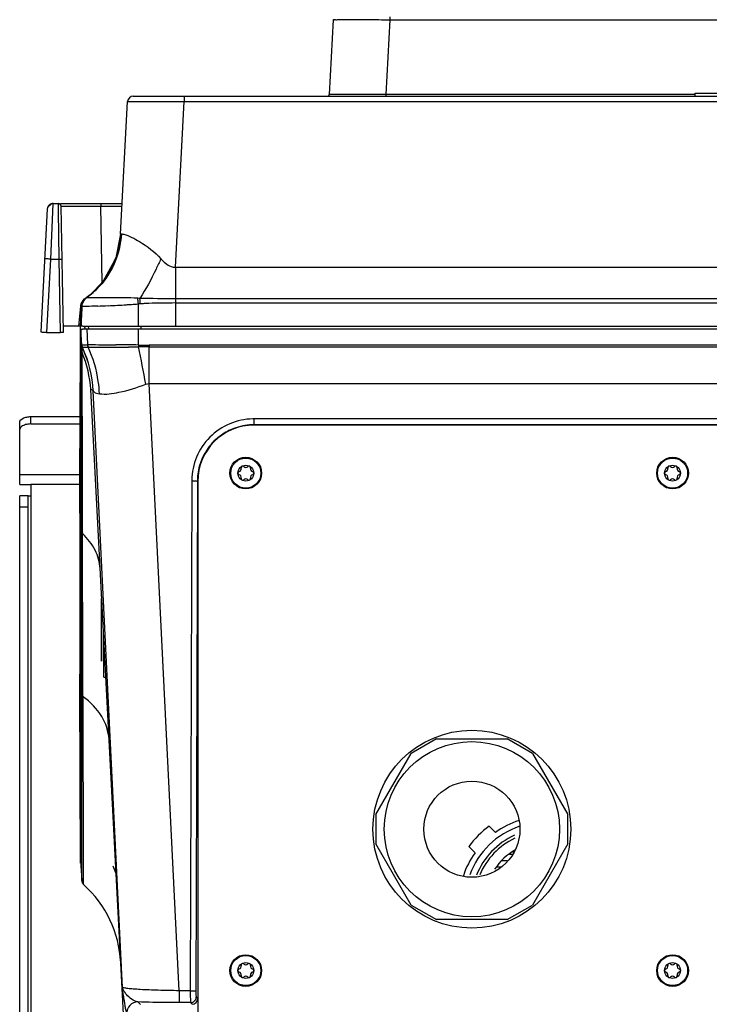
# Model space of a CAD drawing. Header units: millimetres. Extents: x 0 to 3364, y 0 to 2378.
# Tile 5 of 36: x 1385 to 1507, y 317 to 491. Entities that reach past the tile are written whole.
import ezdxf

# ---------------------------------------------------------------- set-up
doc = ezdxf.new("R2010")
doc.units = ezdxf.units.MM
doc.header["$LTSCALE"] = 185.02
doc.layers.add('00_COMPONENTS', color=7, linetype='CONTINUOUS')

msp = doc.modelspace()

# ---------------------------------------------------------------- linework, layer by layer
at = {"layer": '00_COMPONENTS', "color": 9, "linetype": 'CONTINUOUS'}
for p, q in [((1450.83, 491.35), (1450.83, 490.87)), ((1450.83, 490.87), (1450.14, 477.63)), ((1450.83, 490.87), (1590.91, 490.87)), ((1414.45, 477.35), (1414.45, 476.4)), ((1445.19, 477.63), (1443.91, 477.62)), ((1446.89, 477.63), (1445.19, 477.63)), ((1447.92, 477.63), (1446.89, 477.63)), ((1450.14, 477.63), (1447.92, 477.63)), ((1450.14, 477.63), (1450.14, 477.35)), ((1504.87, 477.63), (1450.14, 477.63)), ((1412.91, 447.09), (1414.45, 476.4)), ((1414.45, 476.4), (1627.3, 476.4)), ((1391.26, 458.34), (1391.19, 456.9)), ((1391.27, 458.35), (1391.26, 458.34)), ((1392.22, 458.16), (1392.21, 458.35)), ((1392.23, 457.04), (1392.22, 458.16)), ((1399.71, 458.35), (1399.71, 457.86)), ((1391.19, 456.9), (1390.8, 448.52)), ((1392.37, 448.52), (1392.23, 457.04)), ((1392.71, 457.86), (1399.71, 457.86)), ((1399.95, 444.4), (1399.71, 457.86)), ((1399.71, 457.86), (1403.49, 457.86)), ((1403.23, 452.93), (1403.25, 452.95)), ((1390.8, 448.52), (1390.11, 435.51)), ((1390.8, 448.52), (1392.37, 448.52)), ((1392.6, 435.51), (1392.37, 448.52)), ((1412.91, 447.09), (1412.91, 436.65)), ((1412.91, 447.09), (1628.83, 447.09)), ((1397.22, 441.67), (1397.14, 441.66)), ((1406.65, 441.57), (1406.27, 441.6)), ((1406.3, 441.29), (1406.27, 441.6)), ((1406.66, 441.27), (1406.65, 441.57)), ((1406.69, 440.62), (1406.66, 441.27)), ((1628.83, 441.49), (1412.91, 441.49)), ((1628.83, 440.74), (1412.91, 440.74)), ((1395.83, 436.65), (1396.16, 440.15)), ((1396.39, 440.14), (1396.32, 440.15)), ((1406.69, 440.62), (1406.37, 440.59)), ((1406.37, 436.65), (1406.37, 440.59)), ((1406.87, 440.62), (1406.69, 440.62)), ((1396.36, 433.26), (1396.21, 436.1)), ((1396.95, 436.2), (1396.87, 436.59)), ((1397.23, 436.15), (1397.36, 433.38)), ((1397.62, 436.15), (1397.53, 436.65)), ((1406.37, 433.32), (1406.37, 436.15)), ((1406.87, 436.15), (1406.87, 436.65)), ((1396.36, 433.24), (1396.36, 433.26)), ((1396.36, 432.5), (1396.36, 433.24)), ((1396.46, 432.85), (1396.46, 432.87)), ((1408.29, 433.32), (1408.29, 432.99)), ((1408.29, 433.32), (1633.88, 433.32)), ((1408.29, 426.52), (1408.29, 432.99)), ((1408.29, 432.99), (1633.88, 432.99)), ((1396.49, 409.59), (1396.44, 431.96)), ((1403.57, 319.67), (1398.38, 425.22)), ((1398.38, 425.22), (1398.39, 425.21)), ((1407.66, 426.41), (1408.29, 426.52)), ((1413.58, 319.08), (1408.29, 426.52)), ((1408.29, 426.52), (1633.88, 426.52)), ((1387.37, 419.35), (1387.37, 420.65)), ((1426.81, 420.24), (1426.81, 419.19)), ((1614.93, 420.24), (1426.81, 420.24)), ((1426.81, 419.19), (1426.86, 419.15)), ((1614.93, 419.19), (1426.81, 419.19)), ((1396.04, 410.36), (1385.37, 410.36)), ((1396.49, 405.03), (1396.49, 409.59)), ((1396.04, 408.63), (1387.37, 408.63)), ((1396.35, 404.64), (1396.36, 408.86)), ((1415.8, 409.29), (1415.55, 319.08)), ((1416.8, 409.24), (1416.55, 319.02)), ((1416.8, 409.24), (1416.87, 409.16)), ((1387.37, 406.63), (1387.37, 196.65)), ((1386.87, 404.63), (1385.37, 404.63)), ((1396.14, 404.51), (1396.35, 400.43)), ((1396.35, 403.68), (1396.35, 404.64)), ((1396.5, 403.98), (1396.49, 405.03)), ((1396.35, 403.17), (1396.35, 403.68)), ((1396.35, 400.43), (1396.35, 403.17)), ((1396.5, 403.43), (1396.5, 403.98)), ((1396.5, 400.13), (1396.5, 403.43)), ((1396.35, 400.24), (1396.35, 400.43)), ((1396.35, 375.72), (1396.35, 400.24)), ((1396.5, 399.94), (1396.5, 400.13)), ((1396.56, 375.72), (1396.5, 399.94)), ((1400.19, 377.37), (1400.19, 382.33)), ((1396.14, 375.06), (1396.02, 375.06)), ((1396.14, 375.72), (1396.35, 371.71)), ((1396.35, 375.06), (1396.35, 375.72)), ((1396.35, 374.56), (1396.35, 375.06)), ((1396.35, 372.59), (1396.35, 374.56)), ((1396.57, 375.07), (1396.56, 375.72)), ((1396.57, 374.57), (1396.57, 375.07)), ((1396.57, 371.34), (1396.57, 374.57)), ((1400.28, 374.56), (1400.6, 374.56)), ((1396.35, 371.71), (1396.35, 372.59)), ((1396.35, 371.46), (1396.35, 371.71)), ((1396.35, 340.91), (1396.35, 371.46)), ((1396.58, 371.09), (1396.57, 371.34)), ((1396.67, 340.93), (1396.58, 371.09)), ((1472.48, 343.2), (1472, 343.2)), ((1471.62, 342.07), (1470.67, 342.07)), ((1396.35, 340.47), (1396.35, 340.91)), ((1396.35, 338.57), (1396.35, 340.47)), ((1396.67, 340.42), (1396.67, 340.93)), ((1396.68, 338.49), (1396.67, 340.42)), ((1396.68, 337.88), (1396.68, 338.49)), ((1413.58, 319.08), (1413.58, 316.97)), ((1415.55, 319.08), (1413.58, 319.08)), ((1406.28, 317.1), (1406.77, 316.65)), ((1416.6, 317.97), (1416.87, 317.7)), ((1415.6, 316.97), (1413.58, 316.97)), ((1415.6, 316.97), (1415.87, 316.7))]:
    msp.add_line(p, q, dxfattribs=at)
at = {"layer": '00_COMPONENTS', "color": 7, "linetype": 'CONTINUOUS'}
for p, q in [((1440.85, 490.87), (1440.15, 477.63)), ((1405.46, 477.35), (1636.28, 477.35)), ((1504.87, 477.35), (1504.87, 477.85)), ((1504.87, 477.85), (1536.87, 477.85)), ((1403.23, 452.93), (1404.46, 476.4)), ((1391.27, 458.35), (1392.21, 458.35)), ((1392.58, 458.35), (1403.51, 458.35)), ((1390.26, 457.39), (1389.12, 435.66)), ((1393.1, 435.59), (1392.71, 457.86)), ((1402.37, 448.66), (1400.14, 444.61)), ((1402.38, 448.7), (1402.37, 448.66)), ((1397.83, 442.2), (1397.14, 441.66)), ((1397.83, 442.2), (1397.78, 442.16)), ((1396.13, 436.61), (1396.32, 440.15)), ((1390.11, 435.51), (1392.6, 435.51)), ((1396.31, 436.65), (1393.08, 436.65)), ((1396.11, 432.78), (1396.13, 436.39)), ((1396.13, 436.41), (1396.13, 436.57)), ((1396.13, 436.39), (1396.13, 436.41)), ((1396.21, 436.1), (1396.2, 433.39)), ((1396.53, 436.65), (1645.22, 436.65)), ((1396.67, 436.15), (1645.07, 436.15)), ((1396.87, 436.59), (1396.87, 436.49)), ((1396.87, 436.49), (1396.87, 436.48)), ((1396.04, 409.2), (1396.11, 432.6)), ((1396.11, 432.6), (1396.11, 432.78)), ((1396.19, 432.28), (1396.15, 409.17)), ((1396.2, 433), (1396.19, 432.73)), ((1396.19, 432.73), (1396.19, 432.55)), ((1396.19, 432.55), (1396.19, 432.28)), ((1396.2, 433.39), (1396.2, 433.3)), ((1396.2, 433.3), (1396.2, 433)), ((1396.36, 432.29), (1396.36, 432.5)), ((1396.36, 432.12), (1396.36, 432.29)), ((1396.36, 408.86), (1396.36, 432.12)), ((1404.6, 298.15), (1397.93, 425.43)), ((1387.37, 420.65), (1396.08, 420.65)), ((1385.37, 418.35), (1385.37, 419.65)), ((1614.87, 419.15), (1426.87, 419.15)), ((1416.87, 409.15), (1416.87, 311.15)), ((1385.37, 196.65), (1385.37, 406.63)), ((1386.87, 406.63), (1385.37, 406.63)), ((1396.02, 403.56), (1396.03, 404.6)), ((1396.02, 403.56), (1396.02, 402.7)), ((1396.02, 402.7), (1396.02, 401.85)), ((1396.14, 375.72), (1396.14, 403.06)), ((1396.02, 401.85), (1396.02, 401)), ((1396.02, 401), (1396.02, 375.72)), ((1399.87, 377.39), (1399.87, 388.44)), ((1400.28, 374.56), (1400.28, 380.58)), ((1396.02, 375.72), (1396.02, 375.06)), ((1396.02, 374.56), (1396.02, 375.06)), ((1396.02, 374.23), (1396.02, 374.56)), ((1396.14, 375.33), (1396.14, 375.72)), ((1396.14, 374.56), (1396.14, 375.33)), ((1396.14, 374.56), (1396.14, 372.42)), ((1396.14, 341.65), (1396.02, 372.59)), ((1396.14, 372.42), (1396.14, 371.48)), ((1396.14, 371.48), (1396.14, 371.21)), ((1396.14, 371.21), (1396.14, 371.08)), ((1396.14, 371.08), (1396.14, 370.81)), ((1396.14, 370.81), (1396.21, 341.31)), ((1459.13, 363.65), (1454.63, 361.05)), ((1459.13, 363.65), (1471.61, 363.65)), ((1476.11, 361.05), (1471.61, 363.65)), ((1448.4, 350.24), (1454.63, 361.05)), ((1476.11, 361.05), (1482.35, 350.24)), ((1401.86, 350.48), (1401.85, 350.35)), ((1448.4, 350.24), (1448.4, 345.05)), ((1482.35, 345.05), (1482.35, 350.24)), ((1469.52, 347.09), (1468.43, 348.18)), ((1454.63, 334.24), (1448.4, 345.05)), ((1482.35, 345.05), (1476.11, 334.24)), ((1464.84, 344.59), (1465.93, 343.5)), ((1472.22, 343.27), (1472.22, 343.27)), ((1472.22, 343.27), (1472.48, 343.2)), ((1472.61, 343.65), (1472.82, 343.65)), ((1396.21, 341.31), (1396.21, 341.16)), ((1396.21, 341.16), (1396.35, 338.57)), ((1401.85, 341.15), (1402.43, 339.71)), ((1470.51, 340.95), (1469.74, 340.95)), ((1454.63, 334.24), (1459.13, 331.65)), ((1471.61, 331.65), (1476.11, 334.24)), ((1471.61, 331.65), (1459.13, 331.65))]:
    msp.add_line(p, q, dxfattribs=at)
at = {"layer": '00_COMPONENTS', "color": 3, "linetype": 'CONTINUOUS'}
for p, q in [((1385.37, 408.63), (1385.37, 418.35)), ((1387.37, 419.35), (1396.07, 419.35)), ((1385.37, 408.63), (1387.37, 408.63)), ((1387.37, 408.63), (1387.37, 406.63)), ((1386.87, 196.65), (1386.87, 406.63)), ((1386.87, 406.63), (1387.37, 406.63))]:
    msp.add_line(p, q, dxfattribs=at)
at = {"layer": '00_COMPONENTS', "color": 7, "linetype": 'CONTINUOUS'}
for points in [[(1391.27, 458.35), (1391.01, 458.31), (1390.31, 457.65), (1390.26, 457.39)], [(1403.23, 452.93), (1402.4, 448.74), (1400.23, 444.7), (1397.78, 442.16)]]:
    msp.add_lwpolyline(points, dxfattribs=at)
for centre, radius in [((1425.37, 410.65), 2.8), ((1500.87, 410.65), 2.8), ((1425.37, 410.65), 1.4), ((1500.87, 410.65), 1.4), ((1465.37, 347.65), 17.5), ((1465.37, 347.65), 15.5), ((1465.37, 347.65), 8.5), ((1425.37, 322.65), 2.8), ((1425.37, 322.65), 1.4), ((1500.87, 322.65), 2.8), ((1500.87, 322.65), 1.4)]:
    msp.add_circle(centre, radius, dxfattribs=at)
at = {"layer": '00_COMPONENTS', "color": 9, "linetype": 'CONTINUOUS'}
for centre in [(1425.37, 410.65), (1500.87, 410.65), (1425.37, 322.65), (1500.87, 322.65)]:
    msp.add_circle(centre, 2.67, dxfattribs=at)
at = {"layer": '00_COMPONENTS', "color": 7, "linetype": 'CONTINUOUS'}
for centre, radius, start, end in [((1405.46, 476.35), 1, 90, 177), ((1405.46, 476.35), 1, 90.0233, 177.0012), ((1439.85, 477.65), 0.3, 299.0013, 356.9997), ((1392.21, 457.85), 0.5, 1, 90), ((1392.21, 457.85), 0.5, 1.0009, 90.0528), ((1396.67, 428.93), 7.22, 89.9433, 91.1366), ((1377.84, 424.26), 20.13, 3.3263, 22.4809), ((1426.87, 409.15), 10, 90, 180), ((1424.07, 411.4), 0.49, 283.3418, 16.6582), ((1424.81, 411.62), 0.28, 43.3418, 196.6582), ((1425.37, 412.15), 0.49, 223.3418, 316.6582), ((1425.93, 411.62), 0.28, 343.3418, 136.6582), ((1426.67, 411.4), 0.49, 163.3418, 256.6582), ((1499.57, 411.4), 0.49, 283.3418, 16.6582), ((1500.31, 411.62), 0.28, 43.3418, 196.6582), ((1500.87, 412.15), 0.49, 223.3418, 316.6582), ((1501.43, 411.62), 0.28, 343.3418, 136.6582), ((1502.17, 411.4), 0.49, 163.3418, 256.6582), ((1424.25, 410.65), 0.28, 103.3418, 256.6582), ((1424.07, 409.9), 0.49, 343.3418, 76.6582), ((1424.81, 409.68), 0.28, 163.3418, 316.6582), ((1425.37, 409.15), 0.49, 43.3418, 136.6582), ((1425.93, 409.68), 0.28, 223.3418, 16.6582), ((1426.67, 409.9), 0.49, 103.3418, 196.6582), ((1426.49, 410.65), 0.28, 283.3418, 76.6582), ((1499.75, 410.65), 0.28, 103.3418, 256.6582), ((1499.57, 409.9), 0.49, 343.3418, 76.6582), ((1500.31, 409.68), 0.28, 163.3418, 316.6582), ((1500.87, 409.15), 0.49, 43.3418, 136.6582), ((1501.43, 409.68), 0.28, 223.3418, 16.6582), ((1502.17, 409.9), 0.49, 103.3418, 196.6582), ((1501.99, 410.65), 0.28, 283.3418, 76.6582), ((1478.37, 334.65), 15.27, 107.7465, 125.4261), ((1478.37, 334.65), 16.8, 126.3019, 143.6981), ((1478.37, 334.65), 14.26, 108.5738, 159.6734), ((1478.37, 334.65), 13.13, 114.6066, 158.2531), ((1478.37, 334.65), 12.62, 115.4284, 156.9845), ((1478.37, 334.65), 15.27, 144.5739, 161.7767), ((1478.37, 334.65), 10.75, 119.5518, 146.644), ((1470.02, 334.55), 8.99, 75.8401, 76.7621), ((1472.13, 341.95), 1.3, 71.0911, 74.1191), ((1397.35, 338.62), 1, 183, 227.9104), ((1383.27, 323.03), 20, 3, 47.9104), ((1424.25, 322.65), 0.28, 103.3418, 256.6582), ((1424.07, 323.4), 0.49, 283.3418, 16.6582), ((1424.07, 321.9), 0.49, 343.3418, 76.6582), ((1424.81, 323.62), 0.28, 43.3418, 196.6582), ((1425.37, 324.15), 0.49, 223.3418, 316.6582), ((1425.93, 323.62), 0.28, 343.3418, 136.6582), ((1426.67, 323.4), 0.49, 163.3418, 256.6582), ((1426.67, 321.9), 0.49, 103.3418, 196.6582), ((1426.49, 322.65), 0.28, 283.3418, 76.6582), ((1499.75, 322.65), 0.28, 103.3418, 256.6582), ((1499.57, 323.4), 0.49, 283.3418, 16.6582), ((1499.57, 321.9), 0.49, 343.3418, 76.6582), ((1500.31, 323.62), 0.28, 43.3418, 196.6582), ((1500.87, 324.15), 0.49, 223.3418, 316.6582), ((1501.43, 323.62), 0.28, 343.3418, 136.6582), ((1502.17, 323.4), 0.49, 163.3418, 256.6582), ((1502.17, 321.9), 0.49, 103.3418, 196.6582), ((1501.99, 322.65), 0.28, 283.3418, 76.6582), ((1424.81, 321.68), 0.28, 163.3418, 316.6582), ((1425.37, 321.15), 0.49, 43.3418, 136.6582), ((1425.93, 321.68), 0.28, 223.3418, 16.6582), ((1500.31, 321.68), 0.28, 163.3418, 316.6582), ((1500.87, 321.15), 0.49, 43.3418, 136.6582), ((1501.43, 321.68), 0.28, 223.3418, 16.6582)]:
    msp.add_arc(centre, radius, start, end, dxfattribs=at)
at = {"layer": '00_COMPONENTS', "color": 9, "linetype": 'CONTINUOUS'}
for centre, radius, start, end in [((1388.51, 453.72), 14.76, 356.4219, 357.0369), ((1388.31, 453.77), 14.99, 309.4363, 321.3983), ((1388.44, 453.67), 14.82, 321.4135, 322.7714), ((1388.52, 453.68), 14.83, 308.7606, 314.7654), ((1399.27, 438.84), 3.57, 122.7074, 127.0305), ((1388.71, 453.45), 14.53, 305.8637, 307.3531), ((1388.65, 453.53), 14.63, 307.353, 308.7513), ((1066.78, 406), 341.34, 5.8173, 5.9343), ((1413.07, 281.88), 158.87, 90.058, 91.7412), ((2075.42, 403.16), 680.04, 176.88226, 177.0797), ((1391.7, 650.46), 210.39, 272.0331, 272.5477), ((1393.04, 623.81), 183.71, 272.5013, 273.5004), ((1396.2, 571.21), 131.01, 273.5241, 273.9089), ((1398.63, 536.32), 96.04, 273.8796, 274.6209), ((1415.23, 212.6), 228.17, 91.9188, 92.0987), ((1413.74, 258.41), 182.35, 91.7284, 91.9344), ((1397.35, 432.34), 0.988, 183.144, 202.6664), ((1398.79, 801.44), 368.49, 269.7944, 270.2148), ((1397.9, 1292.09), 859.14, 270.15151, 270.30311), ((1396.68, -307.95), 741.34, 89.3919, 89.55963), ((1398.24, 1252.9), 819.96, 270.29396, 270.44419), ((1398.86, -115.13), 548.5, 89.2156, 89.4062), ((1398.3, 1227.27), 794.32, 270.45427, 270.58489), ((1448.15, 437.21), 41.96, 185.3209, 185.7767), ((1408.31, 821.23), 387.92, 269.714, 269.9978), ((1152.98, 381.39), 258.63, 10.0244, 11.5084), ((1408.34, -95.36), 528.36, 90.0054, 90.2103), ((1426.81, 409.28), 10.97, 90.0077, 91.1477), ((1426.82, 409.14), 10.06, 110.8418, 124.988), ((1426.82, 409.08), 10.12, 92.0417, 110.7416), ((1426.81, 409.21), 9.98, 89.9893, 91.9933), ((1426.84, 409.13), 10.08, 125.0835, 144.4286), ((1426.8, 409.18), 10.01, 144.5364, 159.6334), ((1426.81, 409.2), 10.02, 159.7231, 176.5858), ((1426.63, 409.26), 10.83, 179.1142, 179.8497), ((1426.69, 409.21), 9.89, 176.6193, 179.8411), ((1406.29, 315.1), 2, 90.2056, 182.7702)]:
    msp.add_arc(centre, radius, start, end, dxfattribs=at)
at = {"layer": '00_COMPONENTS', "color": 7, "linetype": 'CONTINUOUS'}
for centre, major_axis, ratio, start_param, end_param in [((1403.97, 336.15), (-5.26, 100), 0.058045, 7.098145, 7.117891), ((1415.87, 317.7), (-0.709, 0.709), 0.997265, -3.925621, -2.357564)]:
    msp.add_ellipse(centre, major_axis=major_axis, ratio=ratio, start_param=start_param, end_param=end_param, dxfattribs=at)
at = {"layer": '00_COMPONENTS', "color": 9, "linetype": 'CONTINUOUS'}
for points, knots in [([(1440.85, 490.87), (1440.85, 490.89), (1440.95, 490.86), (1441.06, 490.89), (1441.31, 490.87), (1441.63, 490.88), (1442.05, 490.88), (1442.77, 490.88), (1443.86, 490.88), (1445.36, 490.88), (1447.06, 490.88), (1448.91, 490.88), (1450.18, 490.87), (1450.83, 490.87)], [0, 0, 0, 0, 0.004833, 0.019213, 0.043037, 0.076071, 0.118004, 0.168442, 0.292793, 0.444357, 0.617263, 0.804913, 1, 1, 1, 1]), ([(1440.4, 477.63), (1440.34, 477.63), (1440.29, 477.66), (1440.15, 477.61), (1440.15, 477.63)], [0, 0, 0, 0, 0.748993, 1, 1, 1, 1]), ([(1443.91, 477.62), (1443.51, 477.62), (1442.34, 477.62), (1441.17, 477.62), (1440.4, 477.63)], [0, 0, 0, 0, 0.347718, 1, 1, 1, 1]), ([(1404.46, 476.4), (1404.46, 476.42), (1404.56, 476.39), (1404.67, 476.42), (1404.93, 476.41), (1405.41, 476.42), (1406.25, 476.42), (1407.47, 476.42), (1408.97, 476.42), (1411.32, 476.41), (1413.17, 476.41), (1414.45, 476.4)], [0, 0, 0, 0, 0.004873, 0.01927, 0.043096, 0.076149, 0.16852, 0.292865, 0.444422, 0.617285, 1, 1, 1, 1]), ([(1403.37, 452.99), (1403.27, 451.16), (1402.39, 447.52), (1400.26, 444.43), (1398.97, 443.15)], [0, 0, 0, 0, 0.501094, 1, 1, 1, 1]), ([(1403.25, 452.95), (1403.27, 452.97), (1403.3, 452.98), (1403.35, 452.99), (1403.37, 452.99)], [0, 0, 0, 0, 0.43487, 1, 1, 1, 1]), ([(1403.37, 452.99), (1403.39, 452.99), (1403.53, 452.98), (1403.66, 452.94), (1403.77, 452.91)], [0, 0, 0, 0, 0.186738, 1, 1, 1, 1]), ([(1403.77, 452.91), (1404.76, 452.63), (1407.14, 451.42), (1409.25, 449.77), (1410.34, 448.59)], [0, 0, 0, 0, 0.389643, 1, 1, 1, 1]), ([(1390.8, 448.52), (1390.67, 448.53), (1390.44, 448.53), (1390.11, 448.57), (1389.95, 448.53), (1389.8, 448.58), (1389.8, 448.56)], [0, 0, 0, 0, 0.382108, 0.707002, 0.923462, 1, 1, 1, 1]), ([(1392.37, 448.52), (1392.49, 448.52), (1392.67, 448.54), (1392.8, 448.51), (1392.87, 448.53), (1392.87, 448.52)], [0, 0, 0, 0, 0.706966, 0.923451, 1, 1, 1, 1]), ([(1410.34, 448.59), (1410.07, 447.96), (1408.97, 445.56), (1407.7, 443.23), (1406.65, 441.57)], [0, 0, 0, 0, 0.258717, 1, 1, 1, 1]), ([(1410.34, 448.59), (1410.85, 448.02), (1411.61, 447.24), (1412.65, 447.07), (1412.91, 447.09)], [0, 0, 0, 0, 0.746483, 1, 1, 1, 1]), ([(1398.15, 441.67), (1398.04, 441.67), (1397.73, 441.67), (1397.42, 441.67), (1397.22, 441.67)], [0, 0, 0, 0, 0.351581, 1, 1, 1, 1]), ([(1406.27, 441.6), (1405.44, 441.63), (1402.73, 441.69), (1400.02, 441.68), (1398.15, 441.67)], [0, 0, 0, 0, 0.307824, 1, 1, 1, 1]), ([(1396.3, 440.14), (1396.28, 440.14), (1396.23, 440.15), (1396.18, 440.15), (1396.16, 440.15)], [0, 0, 0, 0, 0.51973, 1, 1, 1, 1]), ([(1399.17, 440.2), (1398.82, 440.19), (1397.89, 440.17), (1396.97, 440.11), (1396.39, 440.14)], [0, 0, 0, 0, 0.375552, 1, 1, 1, 1]), ([(1396.36, 433.26), (1396.36, 433.35), (1396.88, 433.34), (1397.11, 433.38), (1397.36, 433.38)], [0, 0, 0, 0, 0.263367, 1, 1, 1, 1]), ([(1396.44, 431.96), (1396.44, 432.03), (1396.44, 432.26), (1396.45, 432.5), (1396.45, 432.66)], [0, 0, 0, 0, 0.304266, 1, 1, 1, 1]), ([(1396.45, 432.66), (1396.45, 432.69), (1396.45, 432.76), (1396.46, 432.83), (1396.46, 432.85)], [0, 0, 0, 0, 0.56433, 1, 1, 1, 1]), ([(1396.46, 432.87), (1396.46, 432.9), (1396.58, 432.92), (1396.88, 432.95), (1397.22, 432.95), (1397.47, 432.95)], [0, 0, 0, 0, 0.075585, 0.266055, 1, 1, 1, 1]), ([(1397.36, 433.38), (1397.66, 433.38), (1399.34, 433.38), (1401.01, 433.37), (1402.38, 433.36)], [0, 0, 0, 0, 0.181557, 1, 1, 1, 1]), ([(1399.48, 424.7), (1399.45, 425.42), (1399.19, 428.25), (1398.37, 431.03), (1397.47, 432.95)], [0, 0, 0, 0, 0.253157, 1, 1, 1, 1]), ([(1398.22, 425.38), (1398.25, 425.36), (1398.31, 425.31), (1398.36, 425.26), (1398.38, 425.22)], [0, 0, 0, 0, 0.464516, 1, 1, 1, 1]), ([(1398.39, 425.21), (1398.42, 425.14), (1398.68, 424.8), (1399.14, 424.74), (1399.48, 424.7)], [0, 0, 0, 0, 0.175752, 1, 1, 1, 1]), ([(1399.48, 424.7), (1400.62, 424.54), (1403.46, 424.97), (1406.15, 425.76), (1407.66, 426.41)], [0, 0, 0, 0, 0.412917, 1, 1, 1, 1]), ([(1426.59, 420.24), (1423.85, 420.19), (1418.18, 417.85), (1415.84, 412.17), (1415.8, 409.43)], [0, 0, 0, 0, 0.500275, 1, 1, 1, 1]), ([(1415.8, 409.29), (1416.03, 409.29), (1416.34, 409.3), (1416.65, 409.25), (1416.77, 409.26), (1416.8, 409.24)], [0, 0, 0, 0, 0.687613, 0.907489, 1, 1, 1, 1]), ([(1399.59, 393.8), (1399.53, 394.91), (1398.88, 397.23), (1397.39, 399.09), (1396.5, 399.94)], [0, 0, 0, 0, 0.476502, 1, 1, 1, 1]), ([(1396.35, 371.71), (1396.36, 371.61), (1396.41, 371.45), (1396.56, 371.4), (1396.6, 371.39)], [0, 0, 0, 0, 0.682604, 1, 1, 1, 1]), ([(1396.35, 371.46), (1396.36, 371.36), (1396.41, 371.2), (1396.56, 371.15), (1396.6, 371.14)], [0, 0, 0, 0, 0.682434, 1, 1, 1, 1]), ([(1401.18, 363.56), (1401.1, 364.97), (1400.08, 367.97), (1397.87, 370.14), (1396.58, 371.09)], [0, 0, 0, 0, 0.4686, 1, 1, 1, 1]), ([(1404.24, 318.43), (1404.16, 318.53), (1403.86, 318.89), (1403.64, 319.33), (1403.57, 319.67)], [0, 0, 0, 0, 0.273428, 1, 1, 1, 1]), ([(1413.58, 319.08), (1412.34, 319.09), (1410.05, 319.13), (1407.33, 319.24), (1405.55, 319.36), (1404.59, 319.44), (1403.98, 319.55), (1403.65, 319.6), (1403.57, 319.67)], [0, 0, 0, 0, 0.368892, 0.685855, 0.810451, 0.906259, 0.969994, 1, 1, 1, 1]), ([(1415.55, 319.08), (1415.55, 318.6), (1415.53, 317.95), (1415.59, 317.26), (1415.57, 317.03), (1415.6, 316.97)], [0, 0, 0, 0, 0.685805, 0.908073, 1, 1, 1, 1]), ([(1415.55, 319.08), (1415.78, 319.08), (1416.09, 319.08), (1416.41, 319.04), (1416.53, 319.05), (1416.55, 319.02)], [0, 0, 0, 0, 0.687613, 0.907489, 1, 1, 1, 1]), ([(1416.55, 319.02), (1416.55, 318.78), (1416.54, 318.45), (1416.58, 318.12), (1416.57, 318), (1416.6, 317.97)], [0, 0, 0, 0, 0.684404, 0.906971, 1, 1, 1, 1]), ([(1403.85, 317.41), (1403.89, 317.12), (1403.96, 316.58), (1404.06, 315.86), (1404.18, 315.36), (1404.22, 315.07), (1404.29, 315)], [0, 0, 0, 0, 0.359222, 0.664002, 0.888021, 1, 1, 1, 1]), ([(1406.28, 317.1), (1405.88, 317.15), (1405.13, 317.58), (1404.51, 318.11), (1404.24, 318.43)], [0, 0, 0, 0, 0.492908, 1, 1, 1, 1]), ([(1413.58, 316.97), (1412.93, 316.97), (1410.49, 316.98), (1408.06, 317.03), (1406.28, 317.1)], [0, 0, 0, 0, 0.267347, 1, 1, 1, 1])]:
    msp.add_open_spline(points, degree=3, knots=knots, dxfattribs=at)
for points in [[(1390.94, 458.29), (1390.68, 458.2), (1390.43, 457.97), (1390.33, 457.7)], [(1391.26, 458.34), (1391.15, 458.34), (1391.04, 458.32), (1390.94, 458.29)], [(1390.33, 457.7), (1390.29, 457.6), (1390.27, 457.5), (1390.26, 457.39)], [(1403.25, 452.79), (1403.07, 449.92), (1401.98, 446.99), (1400.24, 444.7)], [(1396.26, 440.58), (1396.42, 441.03), (1396.75, 441.41), (1397.12, 441.69)], [(1396.39, 440.14), (1396.42, 440.72), (1396.75, 441.33), (1397.22, 441.67)], [(1412.91, 441.49), (1410.82, 441.49), (1408.74, 441.53), (1406.65, 441.57)], [(1396.16, 440.15), (1396.17, 440.3), (1396.21, 440.45), (1396.26, 440.58)], [(1396.27, 437.8), (1396.25, 437.41), (1396.23, 437.02), (1396.21, 436.63)], [(1396.36, 433.26), (1396.37, 433.13), (1396.39, 432.98), (1396.48, 432.9)], [(1396.36, 433.24), (1396.37, 433.11), (1396.39, 432.96), (1396.48, 432.88)], [(1398.39, 425.21), (1398.27, 427.84), (1397.6, 430.5), (1396.46, 432.87)], [(1398.38, 425.22), (1398.26, 427.84), (1397.59, 430.49), (1396.46, 432.85)], [(1397.36, 433.38), (1397.37, 433.24), (1397.38, 433.07), (1397.49, 432.99)], [(1397.93, 425.43), (1398.03, 425.46), (1398.14, 425.43), (1398.22, 425.38)], [(1396.35, 400.43), (1396.36, 400.32), (1396.43, 400.2), (1396.53, 400.16)], [(1396.35, 400.24), (1396.36, 400.13), (1396.43, 400.01), (1396.53, 399.96)], [(1403.85, 317.41), (1403.75, 318.16), (1403.66, 318.92), (1403.57, 319.67)], [(1415.6, 316.97), (1415.77, 316.97), (1415.95, 317.02), (1416.1, 317.11)], [(1416.1, 317.11), (1416.39, 317.27), (1416.6, 317.64), (1416.6, 317.97)]]:
    msp.add_open_spline(points, degree=3, dxfattribs=at)
at = {"layer": '00_COMPONENTS', "color": 7, "linetype": 'CONTINUOUS'}
for points in [[(1396.32, 440.15), (1396.35, 440.72), (1396.68, 441.33), (1397.14, 441.66)], [(1396.53, 436.65), (1396.45, 436.65), (1396.37, 436.65), (1396.29, 436.64)], [(1396.02, 373.41), (1396.02, 373.68), (1396.02, 373.96), (1396.02, 374.23)], [(1396.02, 372.59), (1396.02, 372.87), (1396.02, 373.14), (1396.02, 373.41)]]:
    msp.add_open_spline(points, degree=3, dxfattribs=at)
for points, knots in [([(1390.11, 435.51), (1389.88, 435.51), (1389.54, 435.53), (1389.25, 435.58), (1389.12, 435.63), (1389.12, 435.66)], [0, 0, 0, 0, 0.696172, 0.910901, 1, 1, 1, 1]), ([(1393.1, 435.59), (1393.1, 435.54), (1392.84, 435.54), (1392.72, 435.51), (1392.6, 435.51)], [0, 0, 0, 0, 0.301833, 1, 1, 1, 1]), ([(1396.14, 436.62), (1396.14, 436.62), (1396.14, 436.61), (1396.13, 436.61), (1396.13, 436.61)], [0, 0, 0, 0, 0.575391, 1, 1, 1, 1]), ([(1396.21, 436.63), (1396.19, 436.63), (1396.17, 436.63), (1396.15, 436.62), (1396.14, 436.62)], [0, 0, 0, 0, 0.612361, 1, 1, 1, 1]), ([(1396.29, 436.64), (1396.27, 436.64), (1396.24, 436.64), (1396.22, 436.64), (1396.21, 436.63)], [0, 0, 0, 0, 0.544129, 1, 1, 1, 1]), ([(1396.21, 436.1), (1396.21, 436.12), (1396.31, 436.13), (1396.37, 436.14), (1396.42, 436.14)], [0, 0, 0, 0, 0.271504, 1, 1, 1, 1]), ([(1396.42, 436.14), (1396.44, 436.14), (1396.47, 436.14), (1396.51, 436.15), (1396.52, 436.15)], [0, 0, 0, 0, 0.475021, 1, 1, 1, 1]), ([(1385.37, 419.65), (1385.37, 419.95), (1385.89, 420.39), (1386.62, 420.59), (1387.12, 420.65), (1387.37, 420.65)], [0, 0, 0, 0, 0.387211, 0.675626, 1, 1, 1, 1]), ([(1396.03, 404.6), (1396.03, 404.99), (1396.03, 406.53), (1396.04, 408.06), (1396.04, 409.2)], [0, 0, 0, 0, 0.255912, 1, 1, 1, 1]), ([(1396.15, 409.17), (1396.15, 408.79), (1396.14, 407.24), (1396.14, 405.69), (1396.14, 404.51)], [0, 0, 0, 0, 0.243836, 1, 1, 1, 1])]:
    msp.add_open_spline(points, degree=3, knots=knots, dxfattribs=at)
at = {"layer": '00_COMPONENTS', "color": 3, "linetype": 'CONTINUOUS'}
for points, knots in [([(1386.2, 419.16), (1386.08, 419.11), (1385.72, 418.96), (1385.37, 418.62), (1385.37, 418.35)], [0, 0, 0, 0, 0.320288, 1, 1, 1, 1]), ([(1387.37, 419.35), (1387.27, 419.35), (1386.87, 419.33), (1386.47, 419.26), (1386.2, 419.16)], [0, 0, 0, 0, 0.26187, 1, 1, 1, 1])]:
    msp.add_open_spline(points, degree=3, knots=knots, dxfattribs=at)

doc.saveas('drawing.dxf')
